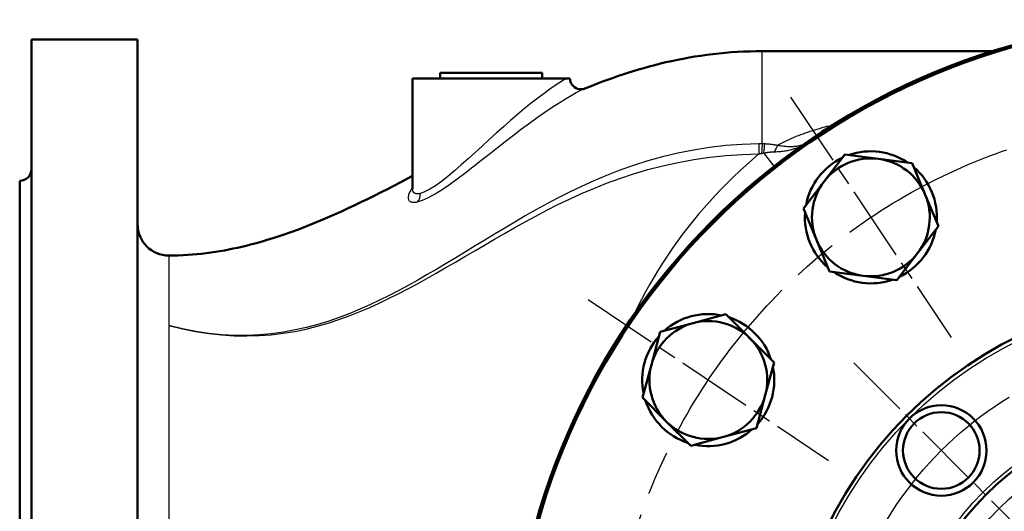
# Model space of a CAD drawing. Header units: millimetres. Extents: x 123 to 1447, y 427 to 1954.
# Tile 2 of 22: x 257 to 507, y 672 to 797. Entities that reach past the tile are written whole.
import ezdxf

# ---------------------------------------------------------------- set-up
doc = ezdxf.new("R2010")
doc.units = ezdxf.units.MM
doc.header["$LTSCALE"] = 8
doc.linetypes.add('CHAIN', pattern=[0.3543, 0.2362, -0.0295, 0.0591, -0.0295])
for name, color, linetype, lineweight in [('Mittellinie(DIN)', 4, 'CHAIN', 25), ('Mittelpunktmarkierung(DIN)', 4, 'CHAIN', 25), ('Sichtbare Kanten(DIN)', 7, 'Continuous', 50), ('Sichtbare tangentiale Kanten(DIN)', 3, 'Continuous', 25)]:
    doc.layers.add(name, color=color, linetype=linetype, lineweight=lineweight)

msp = doc.modelspace()

# ---------------------------------------------------------------- linework, layer by layer
at = {"layer": 'Mittellinie(DIN)', "linetype": 'CHAIN', "ltscale": 23.990969}
for radius in [150, 92.5]:
    msp.add_circle((556.83, 621.66), radius, dxfattribs=at)
at = {"layer": 'Mittelpunktmarkierung(DIN)', "linetype": 'CHAIN', "ltscale": 10.223008}
for p, q in [((453.05, 776.98), (493.94, 715.78)), ((401.51, 725.44), (462.71, 684.55))]:
    msp.add_line(p, q, dxfattribs=at)
at = {"layer": 'Mittelpunktmarkierung(DIN)', "linetype": 'CHAIN', "ltscale": 8.750658}
msp.add_line((469.15, 709.34), (513.7, 664.79), dxfattribs=at)
at = {"layer": 'Sichtbare Kanten(DIN)'}
for p, q in [((259.83, 791.66), (259.83, 451.66)), ((286.83, 791.66), (259.83, 791.66)), ((286.83, 791.66), (286.83, 627.72)), ((504.52, 788.66), (445.83, 788.66)), ((363.83, 783.16), (389.83, 783.16)), ((363.83, 783.16), (363.83, 781.66)), ((389.83, 783.16), (389.83, 781.66)), ((356.83, 781.66), (396.04, 781.66)), ((356.83, 781.66), (356.83, 753.57)), ((396.84, 781.66), (396.04, 781.66)), ((461.59, 755.51), (466.87, 762.38)), ((466.87, 762.38), (475.45, 761.25)), ((475.45, 761.25), (484.04, 760.12)), ((484.04, 760.12), (487.35, 752.12)), ((256.83, 755.66), (256.83, 487.66)), ((456.32, 748.64), (461.59, 755.51)), ((487.35, 752.12), (490.67, 744.12)), ((459.64, 740.64), (456.32, 748.64)), ((490.67, 744.12), (485.39, 737.25)), ((462.95, 732.64), (459.64, 740.64)), ((485.39, 737.25), (480.12, 730.38)), ((471.54, 731.51), (462.95, 732.64)), ((480.12, 730.38), (471.54, 731.51)), ((419.86, 717.24), (428.23, 719.48)), ((428.23, 719.48), (436.59, 721.73)), ((436.59, 721.73), (442.72, 715.6)), ((417.62, 708.88), (419.86, 717.24)), ((442.72, 715.6), (448.84, 709.48)), ((448.84, 709.48), (446.6, 701.11)), ((415.38, 700.51), (417.62, 708.88)), ((421.5, 694.39), (415.38, 700.51)), ((446.6, 701.11), (444.36, 692.75)), ((427.63, 688.26), (421.5, 694.39)), ((444.36, 692.75), (435.99, 690.51)), ((435.99, 690.51), (427.63, 688.26))]:
    msp.add_line(p, q, dxfattribs=at)
at = {"layer": 'Sichtbare Kanten(DIN)', "flags": 128}
for points in [[(400.26, 778.97), (402.7, 779.95), (403.93, 780.43), (405.18, 780.9), (406.45, 781.37), (407.73, 781.82), (409.02, 782.27), (410.33, 782.71), (411.65, 783.14), (412.98, 783.56), (414.34, 783.97), (415.7, 784.36), (417.09, 784.75), (418.49, 785.12), (419.91, 785.48), (421.34, 785.82), (422.78, 786.14), (424.24, 786.45), (425.71, 786.74), (427.2, 787.02), (428.7, 787.27), (430.22, 787.5), (431.75, 787.72), (433.29, 787.91), (434.84, 788.08), (436.4, 788.23), (437.96, 788.36), (439.53, 788.47), (441.11, 788.55), (442.68, 788.61), (444.26, 788.65), (445.83, 788.66)], [(396.84, 781.66), (396.91, 781.24), (397.04, 780.82), (397.23, 780.43), (397.47, 780.08), (397.76, 779.76), (398.09, 779.49), (398.45, 779.27), (398.83, 779.11), (399.22, 779), (399.4, 778.97), (399.58, 778.95), (399.74, 778.95), (399.89, 778.95), (400.01, 778.96), (400.12, 778.97), (400.28, 778.99), (400.37, 779.02), (400.42, 779.03), (400.43, 779.03)], [(294.83, 736.66), (296.02, 736.67), (297.21, 736.7), (298.4, 736.75), (299.6, 736.82), (300.78, 736.9), (301.97, 737.01), (303.15, 737.13), (304.32, 737.27), (305.49, 737.42), (306.65, 737.59), (307.8, 737.78), (308.94, 737.98), (310.07, 738.19), (311.19, 738.41), (312.3, 738.65), (313.4, 738.9), (314.49, 739.17), (315.58, 739.44), (316.65, 739.72), (317.72, 740.01), (318.77, 740.31), (319.81, 740.62), (321.87, 741.26), (323.88, 741.93), (325.85, 742.61), (327.79, 743.32), (329.69, 744.05), (331.56, 744.79), (333.4, 745.55), (335.21, 746.32), (336.99, 747.1), (338.74, 747.89), (340.47, 748.68), (342.18, 749.49), (343.87, 750.29), (345.54, 751.11), (347.2, 751.93), (348.83, 752.75), (350.46, 753.58), (353.66, 755.25), (356.83, 756.92)]]:
    msp.add_lwpolyline(points, dxfattribs=at)
at = {"layer": 'Sichtbare Kanten(DIN)'}
for centre, radius in [((556.83, 621.66), 105), ((491.42, 687.07), 11.5), ((556.83, 621.66), 76.5), ((491.42, 687.07), 9.75)]:
    msp.add_circle(centre, radius, dxfattribs=at)
for centre, radius, start, end in [((556.83, 621.66), 175, 186.9177, 173.0823), ((556.83, 621.66), 174.5, 186.8876, 173.1124), ((473.49, 746.38), 16.8, 55.7345, 109.2655), ((473.49, 746.38), 16.8, 115.7345, 169.2655), ((473.49, 746.38), 15, 82.5, 142.5), ((473.49, 746.38), 15, 22.5, 82.5), ((256.83, 758.66), 3, 270, 0), ((473.49, 746.38), 16.8, 355.7345, 49.2655), ((473.49, 746.38), 15, 142.5, 202.5), ((473.49, 746.38), 15, 322.5, 22.5), ((473.49, 746.38), 16.8, 175.7345, 229.2655), ((294.83, 744.66), 8, 180, 270), ((473.49, 746.38), 16.8, 295.7345, 349.2655), ((473.49, 746.38), 15, 202.5, 262.5), ((473.49, 746.38), 15, 262.5, 322.5), ((473.49, 746.38), 16.8, 235.7345, 289.2655), ((432.11, 704.99), 15, 105, 165), ((432.11, 704.99), 16.8, 78.2345, 131.7655), ((432.11, 704.99), 15, 45, 105), ((432.11, 704.99), 16.8, 18.2345, 71.7655), ((432.11, 704.99), 16.8, 138.2345, 191.7655), ((432.11, 704.99), 15, 345, 45), ((432.11, 704.99), 15, 165, 225), ((432.11, 704.99), 16.8, 318.2345, 11.7655), ((432.11, 704.99), 16.8, 198.2345, 251.7655), ((432.11, 704.99), 15, 285, 345), ((432.11, 704.99), 15, 225, 285), ((432.11, 704.99), 16.8, 258.2345, 311.7655)]:
    msp.add_arc(centre, radius, start, end, dxfattribs=at)
at = {"layer": 'Sichtbare tangentiale Kanten(DIN)'}
for p, q in [((445.83, 765.08), (445.83, 788.66)), ((448.86, 759.38), (446.21, 762.77)), ((294.83, 736.66), (294.83, 718.83)), ((294.83, 718.83), (294.83, 628.66))]:
    msp.add_line(p, q, dxfattribs=at)
at = {"layer": 'Sichtbare tangentiale Kanten(DIN)', "flags": 128}
for points in [[(396.04, 781.66), (395.29, 781.25), (394.31, 780.66), (393.13, 779.9), (391.78, 778.98), (390.3, 777.92), (388.71, 776.74), (387.04, 775.43), (385.32, 774.04), (383.56, 772.56), (381.77, 771.02), (379.97, 769.43), (378.15, 767.81), (376.33, 766.17), (374.52, 764.52), (372.73, 762.88), (370.96, 761.27), (369.21, 759.7), (367.49, 758.2), (365.81, 756.8), (364.18, 755.52), (362.63, 754.41), (361.2, 753.51), (359.91, 752.85), (358.82, 752.46)], [(358.08, 750.32), (359.38, 750.73), (360.88, 751.41), (362.56, 752.33), (364.36, 753.46), (366.25, 754.75), (368.2, 756.15), (370.18, 757.65), (372.2, 759.22), (374.24, 760.82), (376.3, 762.45), (378.37, 764.08), (380.44, 765.7), (382.51, 767.3), (384.56, 768.86), (386.58, 770.36), (388.56, 771.8), (390.5, 773.15), (392.37, 774.41), (394.13, 775.54), (395.77, 776.55), (397.23, 777.4), (398.49, 778.1), (399.51, 778.63), (400.26, 778.97)], [(463.59, 769.77), (462.94, 769.61), (462.3, 769.45), (461.66, 769.28), (461.02, 769.11), (460.39, 768.93), (459.77, 768.75), (459.15, 768.57), (458.54, 768.38), (457.93, 768.19), (457.33, 767.99), (456.74, 767.78), (456.15, 767.57), (455.57, 767.36), (455, 767.14), (454.43, 766.92), (453.87, 766.69), (453.32, 766.45), (452.77, 766.21), (452.23, 765.96), (451.7, 765.7), (451.17, 765.44), (450.66, 765.17), (450.15, 764.89), (449.66, 764.6)], [(444.96, 765.09), (440.75, 764.95), (436.57, 764.64), (432.43, 764.15), (428.37, 763.5), (424.38, 762.71), (420.49, 761.78), (416.71, 760.74), (413.06, 759.58), (409.56, 758.34), (406.2, 757.02), (402.95, 755.66), (399.82, 754.24), (396.79, 752.79), (393.86, 751.3), (391.01, 749.79), (388.24, 748.27), (385.53, 746.73), (382.89, 745.19), (380.29, 743.65), (377.73, 742.12), (375.21, 740.6), (372.73, 739.09), (370.27, 737.59), (367.83, 736.11), (365.4, 734.64), (362.99, 733.21), (360.58, 731.8), (358.17, 730.42), (355.75, 729.07), (353.33, 727.76), (350.89, 726.5), (348.43, 725.28), (345.94, 724.11), (343.42, 722.99), (340.84, 721.93), (338.19, 720.92), (335.48, 719.99), (332.71, 719.13), (329.87, 718.37), (326.97, 717.72), (323.99, 717.17), (320.96, 716.76), (317.86, 716.48), (314.72, 716.35), (311.51, 716.36), (308.26, 716.53), (304.97, 716.86), (301.63, 717.35), (298.25, 718), (294.83, 718.83)], [(445.83, 765.08), (445.79, 765.08), (445.76, 765.08), (445.72, 765.08), (445.68, 765.08), (445.65, 765.08), (445.61, 765.08), (445.58, 765.08), (445.54, 765.08), (445.5, 765.09), (445.47, 765.09), (445.43, 765.09), (445.39, 765.09), (445.36, 765.09), (445.32, 765.09), (445.28, 765.09), (445.25, 765.09), (445.21, 765.09), (445.18, 765.09), (445.14, 765.09), (445.1, 765.09), (445.07, 765.09), (445.03, 765.09), (444.99, 765.09), (444.96, 765.09)], [(446.43, 765.05), (446.41, 765.06), (446.38, 765.06), (446.36, 765.06), (446.33, 765.06), (446.31, 765.06), (446.28, 765.06), (446.26, 765.06), (446.23, 765.06), (446.21, 765.06), (446.18, 765.07), (446.16, 765.07), (446.13, 765.07), (446.11, 765.07), (446.08, 765.07), (446.06, 765.07), (446.03, 765.07), (446.01, 765.07), (445.98, 765.07), (445.96, 765.07), (445.93, 765.07), (445.91, 765.08), (445.88, 765.08), (445.85, 765.08), (445.83, 765.08)], [(449.75, 764.65), (449.61, 764.68), (449.48, 764.71), (449.35, 764.73), (449.21, 764.76), (449.08, 764.78), (448.94, 764.8), (448.81, 764.82), (448.67, 764.84), (448.53, 764.86), (448.4, 764.88), (448.26, 764.9), (448.12, 764.92), (447.98, 764.93), (447.84, 764.95), (447.7, 764.96), (447.56, 764.97), (447.42, 764.99), (447.28, 765), (447.14, 765.01), (447, 765.02), (446.86, 765.03), (446.71, 765.04), (446.57, 765.05), (446.43, 765.05)], [(448.99, 763.07), (449.31, 763.08), (449.62, 763.09), (449.94, 763.11), (450.25, 763.13), (450.56, 763.16), (450.87, 763.19), (451.18, 763.22), (451.48, 763.26), (451.78, 763.31), (452.08, 763.36), (452.38, 763.41), (452.67, 763.47), (452.96, 763.54), (453.25, 763.61), (453.53, 763.69), (453.81, 763.77), (454.09, 763.86), (454.36, 763.95), (454.63, 764.05), (454.89, 764.16), (455.16, 764.27), (455.42, 764.39), (455.67, 764.51), (455.93, 764.64)], [(456.35, 764.94), (456.14, 764.85), (455.92, 764.76), (455.69, 764.69), (455.46, 764.62), (455.22, 764.55), (454.98, 764.5), (454.73, 764.45), (454.48, 764.41), (454.22, 764.38), (453.95, 764.36), (453.68, 764.34), (453.41, 764.33), (453.13, 764.32), (452.85, 764.32), (452.56, 764.33), (452.26, 764.35), (451.96, 764.37), (451.65, 764.39), (451.35, 764.42), (451.03, 764.46), (450.72, 764.5), (450.39, 764.55), (450.07, 764.6), (449.75, 764.65)], [(294.83, 718.83), (298.24, 718), (301.62, 717.33), (304.94, 716.82), (308.22, 716.46), (311.46, 716.26), (314.64, 716.2), (317.77, 716.29), (320.85, 716.51), (323.87, 716.87), (326.83, 717.36), (329.73, 717.96), (332.56, 718.67), (335.33, 719.47), (338.04, 720.35), (340.69, 721.3), (343.28, 722.32), (345.8, 723.39), (348.29, 724.52), (350.75, 725.69), (353.2, 726.92), (355.63, 728.18), (358.05, 729.48), (360.47, 730.82), (362.88, 732.19), (365.3, 733.58), (367.74, 735), (370.18, 736.43), (372.65, 737.88), (375.14, 739.34), (377.66, 740.82), (380.23, 742.29), (382.83, 743.77), (385.49, 745.25), (388.2, 746.72), (390.98, 748.19), (393.84, 749.63), (396.78, 751.04), (399.82, 752.42), (402.96, 753.75), (406.22, 755.04), (409.59, 756.27), (413.1, 757.44), (416.75, 758.51), (420.53, 759.48), (424.42, 760.33), (428.41, 761.06), (432.47, 761.65), (436.59, 762.1), (440.76, 762.39), (444.96, 762.51)], [(444.97, 762.51), (443.33, 761.1), (441.72, 759.66), (440.13, 758.19), (438.55, 756.69), (437, 755.17), (435.48, 753.63), (433.97, 752.05), (432.5, 750.45), (431.05, 748.83), (429.63, 747.18), (428.24, 745.51), (426.88, 743.81), (425.56, 742.09), (424.26, 740.34), (423.01, 738.56), (421.78, 736.77), (420.59, 734.95), (419.43, 733.1), (418.3, 731.24), (417.21, 729.35), (416.15, 727.44), (415.12, 725.5), (414.13, 723.55), (413.16, 721.57)], [(444.96, 762.51), (444.99, 762.52), (445.02, 762.52), (445.05, 762.53), (445.08, 762.54), (445.11, 762.54), (445.14, 762.55), (445.17, 762.56), (445.2, 762.57), (445.23, 762.57), (445.26, 762.58), (445.29, 762.58), (445.32, 762.59), (445.35, 762.6), (445.38, 762.6), (445.41, 762.61), (445.44, 762.62), (445.47, 762.62), (445.5, 762.63), (445.53, 762.64), (445.56, 762.64), (445.59, 762.65), (445.62, 762.65), (445.65, 762.66), (445.68, 762.67)], [(445.68, 762.67), (445.71, 762.67), (445.73, 762.68), (445.75, 762.68), (445.77, 762.68), (445.79, 762.69), (445.81, 762.69), (445.84, 762.7), (445.86, 762.7), (445.88, 762.7), (445.9, 762.71), (445.92, 762.71), (445.95, 762.72), (445.97, 762.72), (445.99, 762.73), (446.01, 762.73), (446.03, 762.73), (446.05, 762.74), (446.08, 762.74), (446.1, 762.75), (446.12, 762.75), (446.14, 762.75), (446.16, 762.76), (446.18, 762.76), (446.21, 762.77)], [(446.21, 762.77), (446.33, 762.79), (446.45, 762.81), (446.57, 762.83), (446.69, 762.84), (446.8, 762.86), (446.92, 762.88), (447.04, 762.9), (447.16, 762.91), (447.28, 762.93), (447.4, 762.94), (447.52, 762.96), (447.63, 762.97), (447.75, 762.98), (447.87, 763), (447.98, 763.01), (448.1, 763.02), (448.21, 763.03), (448.32, 763.04), (448.44, 763.04), (448.55, 763.05), (448.66, 763.06), (448.77, 763.06), (448.88, 763.07), (448.99, 763.07)], [(356.82, 753.99), (356.62, 753.69), (356.43, 753.4), (356.27, 753.12), (356.12, 752.84), (356, 752.58), (355.9, 752.32), (355.82, 752.07), (355.76, 751.84), (355.72, 751.61), (355.71, 751.4), (355.72, 751.21), (355.76, 751.02), (355.82, 750.86), (355.9, 750.71), (356.01, 750.57), (356.14, 750.46), (356.3, 750.36), (356.48, 750.29), (356.69, 750.24), (356.92, 750.21), (357.18, 750.2), (357.46, 750.22), (357.76, 750.26), (358.08, 750.32)], [(358.82, 752.46), (358.66, 752.42), (358.5, 752.4), (358.35, 752.38), (358.21, 752.36), (358.08, 752.36), (357.95, 752.36), (357.83, 752.37), (357.71, 752.39), (357.61, 752.42), (357.5, 752.45), (357.41, 752.49), (357.32, 752.54), (357.25, 752.59), (357.17, 752.65), (357.11, 752.72), (357.05, 752.79), (357, 752.87), (356.95, 752.95), (356.92, 753.04), (356.89, 753.14), (356.86, 753.24), (356.84, 753.35), (356.83, 753.46), (356.83, 753.57)]]:
    msp.add_lwpolyline(points, dxfattribs=at)
at = {"layer": 'Sichtbare tangentiale Kanten(DIN)'}
for radius in [104.03, 77.47, 71.67]:
    msp.add_circle((556.83, 621.66), radius, dxfattribs=at)
for centre, major_axis, ratio, start_param, end_param in [((445, 762.51), (-0.02, 3), 0.012513, 0.537734, 1.570673), ((445.83, 762.5), (0.09, 3), 0.050285, 0.53864, 1.517276), ((446.43, 762.48), (-0.14, -3), 0.080236, 3.681689, 4.619862), ((449.75, 762.08), (0.63, 2.93), 0.326814, 0.578299, 1.297414), ((356.12, 752.46), (-0.62, 2.94), 0.896877, 3.726752, 4.525644)]:
    msp.add_ellipse(centre, major_axis=major_axis, ratio=ratio, start_param=start_param, end_param=end_param, dxfattribs=at)

doc.saveas('drawing.dxf')
